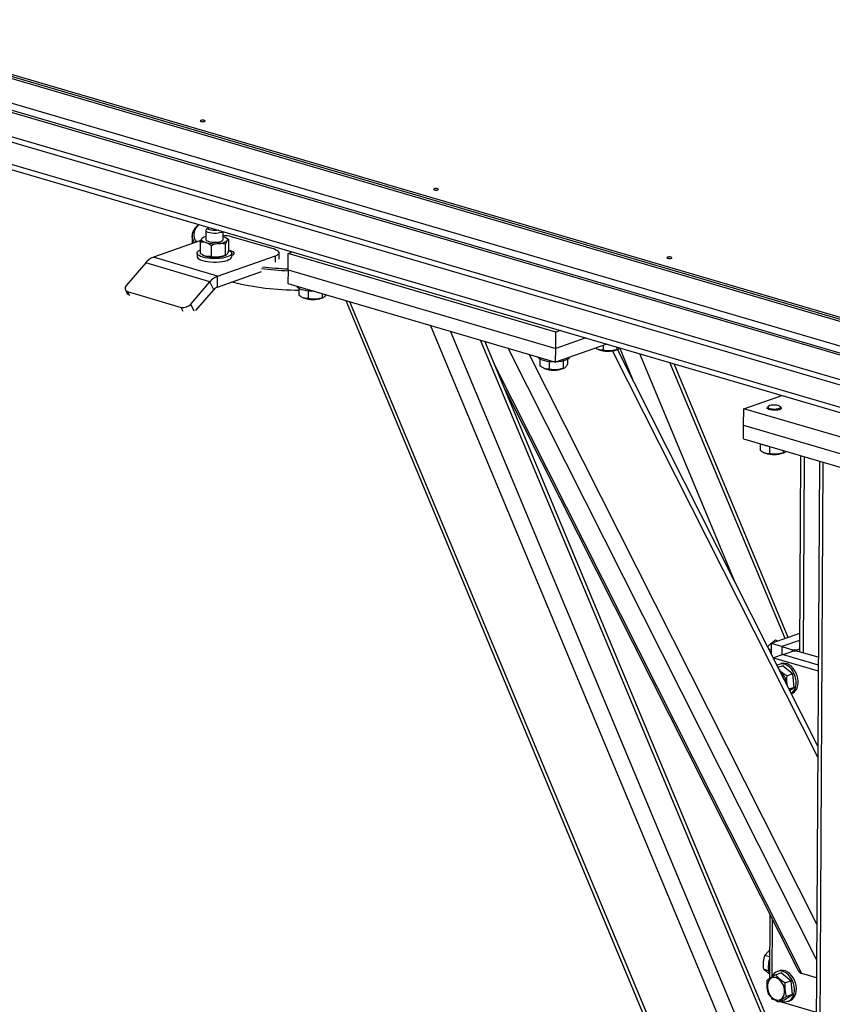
# Model space of a CAD drawing. Header units: millimetres. Extents: x 5 to 589, y 5 to 415.
# Tile 47 of 120: x 330 to 344, y 63 to 81. Entities that reach past the tile are written whole.
import ezdxf

# ---------------------------------------------------------------- set-up
doc = ezdxf.new("R2010")
doc.units = ezdxf.units.MM
doc.layers.add('TRAIT-FORT', color=4, linetype='Continuous', lineweight=25)

msp = doc.modelspace()

# ---------------------------------------------------------------- linework, layer by layer
at = {"layer": 'TRAIT-FORT', "color": 4, "linetype": 'Continuous', "lineweight": 25}
for p, q in [((345.49, 74.483), (302.675, 87.03)), ((345.415, 74.935), (304.087, 87.047)), ((304.334, 87.05), (345.402, 75.014)), ((304.334, 87.014), (345.402, 74.979)), ((345.489, 74.364), (302.674, 86.911)), ((303.027, 86.774), (345.47, 74.335)), ((303.024, 86.347), (345.467, 73.909)), ((303.148, 86.219), (345.46, 73.819)), ((305.383, 85.179), (345.336, 73.471)), ((305.507, 85.051), (345.329, 73.381)), ((333.316, 76.901), (333.316, 76.878)), ((333.042, 76.752), (333.041, 76.615)), ((333.278, 76.842), (333.277, 76.688)), ((333.316, 76.884), (333.287, 76.859)), ((333.577, 76.687), (333.578, 76.825)), ((334.466, 76.517), (333.723, 76.735)), ((333.19, 76.668), (332.367, 76.379)), ((333.179, 76.64), (333.178, 76.451)), ((333.229, 76.723), (333.221, 76.718)), ((333.37, 76.583), (333.369, 76.394)), ((333.617, 76.417), (333.618, 76.606)), ((333.638, 76.713), (333.626, 76.72)), ((333.674, 76.498), (333.675, 76.687)), ((333.126, 76.452), (333.126, 76.393)), ((333.215, 76.425), (333.227, 76.418)), ((333.482, 76.052), (334.485, 76.404)), ((333.625, 76.416), (333.632, 76.42)), ((333.726, 76.39), (333.726, 76.449)), ((334.484, 76.293), (334.485, 76.404)), ((334.549, 76.346), (334.549, 76.457)), ((334.704, 76.159), (334.706, 76.443)), ((334.706, 76.443), (334.784, 76.471)), ((339.351, 75.082), (334.706, 76.443)), ((332.233, 76.281), (331.9, 75.895)), ((333.348, 75.955), (332.233, 76.281)), ((333.482, 76.052), (332.367, 76.379)), ((333.481, 75.863), (334.242, 76.13)), ((333.481, 75.863), (333.482, 76.052)), ((334.704, 76.159), (334.703, 75.922)), ((334.704, 76.159), (339.35, 74.798)), ((333.015, 75.568), (333.348, 75.955)), ((333.414, 75.814), (333.348, 75.955)), ((334.703, 75.922), (339.349, 74.561)), ((331.88, 75.814), (331.919, 75.732)), ((331.92, 75.783), (332.849, 75.51)), ((331.955, 75.71), (331.92, 75.783)), ((333.105, 75.455), (333.414, 75.814)), ((334.894, 75.836), (334.894, 75.722)), ((335.055, 75.794), (335.055, 75.661)), ((335.296, 75.749), (335.296, 75.675)), ((333.073, 75.444), (333.015, 75.568)), ((334.961, 75.679), (334.971, 75.675)), ((335.298, 75.673), (335.315, 75.68)), ((335.706, 75.628), (343.347, 57.311)), ((343.348, 57.461), (335.779, 75.607)), ((332.884, 75.437), (332.849, 75.51)), ((343.364, 60.358), (337.174, 75.198)), ((343.268, 61.324), (337.523, 75.096)), ((339.35, 74.798), (339.351, 75.082)), ((339.43, 75.11), (339.351, 75.082)), ((343.611, 61.605), (338.047, 74.942)), ((343.666, 61.624), (338.12, 74.921)), ((340.238, 74.873), (339.349, 74.561)), ((339.871, 74.98), (339.35, 74.798)), ((343.877, 64.193), (338.526, 74.802)), ((343.881, 64.804), (338.891, 74.695)), ((339.349, 74.561), (339.35, 74.798)), ((340.079, 74.782), (340.088, 74.778)), ((340.173, 74.85), (340.172, 74.765)), ((343.897, 67.701), (340.338, 74.756)), ((340.413, 74.821), (340.413, 74.778)), ((340.416, 74.776), (340.432, 74.783)), ((343.898, 67.892), (340.424, 74.779)), ((340.695, 74.242), (340.46, 74.805)), ((342.465, 70.733), (340.808, 74.706)), ((343.622, 63.946), (338.283, 74.53)), ((339.076, 74.611), (339.075, 74.496)), ((339.236, 74.568), (339.236, 74.436)), ((339.477, 74.58), (339.477, 74.45)), ((339.557, 74.608), (339.557, 74.524)), ((343.331, 69.76), (341.332, 74.552)), ((343.386, 69.78), (341.405, 74.531)), ((339.143, 74.453), (339.152, 74.449)), ((339.479, 74.447), (339.496, 74.455)), ((338.47, 74.081), (343.538, 64.034)), ((342.613, 73.749), (343.277, 73.982)), ((342.611, 73.465), (342.613, 73.749)), ((345.4, 72.933), (342.613, 73.749)), ((343.017, 73.764), (343.017, 73.756)), ((343.041, 73.792), (343.025, 73.777)), ((343.26, 73.776), (343.244, 73.79)), ((343.267, 73.755), (343.267, 73.762)), ((342.61, 73.228), (342.611, 73.465)), ((342.611, 73.465), (345.399, 72.648)), ((342.61, 73.228), (345.397, 72.411)), ((342.898, 73.144), (342.898, 73.032)), ((342.965, 72.989), (342.974, 72.985)), ((342.986, 72.98), (342.974, 72.985)), ((343.059, 73.097), (343.058, 72.971)), ((343.299, 73.026), (343.299, 72.985)), ((343.302, 72.983), (343.318, 72.99)), ((343.601, 72.938), (343.582, 69.532)), ((343.648, 69.513), (343.667, 72.919)), ((343.926, 72.843), (343.822, 54.3)), ((343.888, 54.252), (343.992, 72.823)), ((343.584, 69.849), (343.091, 69.676)), ((343.21, 69.718), (343.163, 69.732)), ((343.583, 69.729), (343.277, 69.622)), ((343.09, 69.565), (343.048, 69.577)), ((343.091, 69.676), (343.09, 69.495)), ((343.277, 69.622), (343.091, 69.676)), ((343.277, 69.622), (343.276, 69.478)), ((343.277, 69.622), (343.462, 69.567)), ((343.462, 69.567), (343.533, 69.568)), ((343.462, 69.543), (343.462, 69.567)), ((343.533, 69.568), (343.582, 69.585)), ((343.533, 69.568), (343.533, 69.545)), ((343.299, 69.486), (343.132, 69.427)), ((343.132, 69.427), (343.132, 69.412)), ((343.132, 69.427), (343.905, 69.2)), ((343.299, 69.486), (343.466, 69.545)), ((343.299, 69.486), (343.906, 69.308)), ((343.537, 69.545), (343.466, 69.545)), ((343.907, 69.437), (343.537, 69.545)), ((343.298, 69.291), (343.208, 69.26)), ((343.262, 69.325), (343.229, 69.314)), ((343.298, 69.291), (343.466, 69.152)), ((343.466, 69.152), (343.366, 69.117)), ((343.487, 68.914), (343.466, 69.152)), ((343.487, 68.914), (343.398, 68.883)), ((343.409, 68.862), (343.487, 68.914)), ((343.438, 68.804), (343.444, 68.806)), ((343.064, 64.974), (343.058, 63.857)), ((343.106, 64.891), (343.101, 63.886)), ((343.06, 64.236), (342.981, 64.259)), ((343.046, 63.996), (342.96, 64.021)), ((343.268, 63.962), (343.168, 63.927)), ((343.232, 63.996), (343.199, 63.985)), ((343.268, 63.962), (343.436, 63.823)), ((343.876, 63.871), (343.622, 63.946)), ((343.436, 63.823), (343.336, 63.787)), ((343.457, 63.585), (343.436, 63.823)), ((343.311, 63.488), (343.457, 63.585)), ((343.457, 63.585), (343.357, 63.55)), ((343.099, 63.532), (343.098, 63.506)), ((343.098, 63.506), (343.151, 63.491)), ((343.311, 63.488), (343.211, 63.453)), ((343.243, 63.464), (343.872, 63.279)), ((343.381, 63.466), (343.414, 63.477))]:
    msp.add_line(p, q, dxfattribs=at)
at = {"layer": 'TRAIT-FORT', "color": 4, "linetype": 'Continuous', "lineweight": 25, "flags": 128}
for points in [[(333.19, 78.755), (333.181, 78.75), (333.179, 78.745), (333.183, 78.74), (333.193, 78.735), (333.207, 78.733), (333.223, 78.732), (333.24, 78.733), (333.253, 78.736), (333.261, 78.741), (333.264, 78.746), (333.26, 78.751), (333.25, 78.755), (333.235, 78.758), (333.219, 78.759), (333.203, 78.758), (333.19, 78.755)], [(337.241, 77.567), (337.232, 77.563), (337.23, 77.558), (337.234, 77.553), (337.244, 77.548), (337.258, 77.545), (337.275, 77.545), (337.291, 77.546), (337.304, 77.549), (337.312, 77.553), (337.315, 77.559), (337.311, 77.564), (337.301, 77.568), (337.286, 77.571), (337.27, 77.572), (337.254, 77.571), (337.241, 77.567)], [(333.08, 76.629), (333.067, 76.652), (333.05, 76.693), (333.042, 76.734), (333.043, 76.776), (333.053, 76.817), (333.072, 76.858), (333.099, 76.898), (333.136, 76.938), (333.149, 76.95)], [(333.15, 76.95), (333.124, 76.92), (333.097, 76.88), (333.078, 76.84), (333.068, 76.799), (333.068, 76.758), (333.076, 76.717), (333.092, 76.677), (333.114, 76.641)], [(333.572, 76.826), (333.567, 76.823), (333.549, 76.812), (333.522, 76.804), (333.49, 76.798), (333.455, 76.794), (333.417, 76.794), (333.38, 76.796), (333.346, 76.802), (333.318, 76.81), (333.296, 76.82), (333.283, 76.831), (333.278, 76.843), (333.284, 76.855), (333.287, 76.859)], [(333.497, 76.848), (333.491, 76.847), (333.462, 76.842), (333.43, 76.841), (333.399, 76.842), (333.369, 76.847), (333.345, 76.853), (333.327, 76.862), (333.317, 76.872), (333.316, 76.878)], [(333.58, 76.74), (333.6, 76.733), (333.618, 76.725), (333.632, 76.717), (333.642, 76.708), (333.649, 76.699), (333.652, 76.689), (333.652, 76.68), (333.647, 76.671)], [(333.275, 76.635), (333.255, 76.642), (333.237, 76.65), (333.223, 76.658), (333.213, 76.667), (333.206, 76.676), (333.203, 76.686), (333.203, 76.695), (333.208, 76.705)], [(333.277, 76.688), (333.282, 76.677), (333.295, 76.666), (333.317, 76.656), (333.345, 76.648), (333.379, 76.642), (333.416, 76.64), (333.454, 76.64), (333.49, 76.644), (333.522, 76.65), (333.548, 76.658), (333.566, 76.669), (333.576, 76.68), (333.577, 76.687)], [(333.126, 76.393), (333.128, 76.381), (333.139, 76.364), (333.159, 76.349), (333.187, 76.335), (333.222, 76.322), (333.264, 76.312), (333.31, 76.304), (333.36, 76.298), (333.412, 76.296), (333.464, 76.296), (333.515, 76.299)], [(333.515, 76.359), (333.464, 76.355), (333.412, 76.355), (333.36, 76.357), (333.31, 76.363), (333.264, 76.371), (333.223, 76.381), (333.187, 76.394), (333.159, 76.408), (333.14, 76.424), (333.129, 76.44), (333.127, 76.457), (333.134, 76.473), (333.149, 76.489), (333.174, 76.504), (333.179, 76.506)], [(333.674, 76.503), (333.693, 76.493), (333.713, 76.478), (333.724, 76.461), (333.726, 76.445), (333.719, 76.428), (333.703, 76.412), (333.679, 76.398), (333.647, 76.384), (333.608, 76.373), (333.564, 76.365), (333.515, 76.359)], [(333.515, 76.299), (333.563, 76.305), (333.607, 76.314), (333.646, 76.325), (333.678, 76.338), (333.703, 76.353), (333.718, 76.369), (333.725, 76.385), (333.726, 76.39)], [(333.726, 76.413), (333.746, 76.422), (333.761, 76.434), (333.768, 76.446), (333.766, 76.458), (333.755, 76.471), (333.736, 76.482), (333.71, 76.491), (333.687, 76.497)], [(334.485, 76.404), (334.514, 76.417), (334.535, 76.431), (334.547, 76.446), (334.549, 76.461), (334.541, 76.477), (334.525, 76.492), (334.499, 76.505), (334.466, 76.517)], [(341.292, 76.38), (341.283, 76.376), (341.281, 76.37), (341.285, 76.365), (341.295, 76.361), (341.309, 76.358), (341.326, 76.357), (341.342, 76.359), (341.355, 76.362), (341.363, 76.366), (341.366, 76.371), (341.362, 76.377), (341.352, 76.381), (341.338, 76.384), (341.321, 76.385), (341.305, 76.383), (341.292, 76.38)], [(331.9, 75.895), (331.888, 75.878), (331.879, 75.86), (331.875, 75.843), (331.876, 75.827), (331.881, 75.812), (331.89, 75.8), (331.903, 75.79), (331.92, 75.783)], [(335.157, 75.789), (335.117, 75.79), (335.068, 75.792), (335.022, 75.798), (334.979, 75.806), (334.941, 75.816), (334.91, 75.828), (334.885, 75.842), (334.869, 75.857), (334.861, 75.873), (334.861, 75.876)], [(339.336, 74.564), (339.298, 74.564), (339.25, 74.567), (339.203, 74.572), (339.16, 74.58), (339.122, 74.591), (339.091, 74.603), (339.066, 74.617), (339.05, 74.632), (339.042, 74.647), (339.042, 74.651)], [(339.591, 74.646), (339.586, 74.633), (339.572, 74.618), (339.55, 74.604), (339.52, 74.592), (339.483, 74.581), (339.442, 74.573), (339.396, 74.567), (339.36, 74.565)], [(343.048, 73.737), (343.029, 73.746), (343.019, 73.757), (343.018, 73.768), (343.025, 73.777)], [(343.061, 73.757), (343.086, 73.75), (343.115, 73.746), (343.147, 73.745), (343.178, 73.747), (343.207, 73.751), (343.229, 73.759), (343.244, 73.768), (343.25, 73.778), (343.246, 73.788), (343.233, 73.797), (343.212, 73.805), (343.185, 73.811), (343.154, 73.814), (343.122, 73.813), (343.092, 73.81), (343.066, 73.804), (343.047, 73.796), (343.037, 73.786), (343.036, 73.776), (343.044, 73.766), (343.061, 73.757)], [(343.26, 73.776), (343.262, 73.774), (343.267, 73.763), (343.264, 73.753), (343.251, 73.743), (343.231, 73.734), (343.203, 73.728), (343.172, 73.724), (343.138, 73.723), (343.104, 73.725), (343.074, 73.73), (343.048, 73.737)], [(343.084, 69.505), (343.085, 69.506), (343.09, 69.524)], [(343.437, 68.807), (343.454, 68.819), (343.479, 68.846), (343.5, 68.879), (343.514, 68.918), (343.522, 68.962), (343.524, 69.008), (343.519, 69.056), (343.507, 69.103), (343.49, 69.149), (343.467, 69.193), (343.44, 69.231), (343.408, 69.264), (343.374, 69.29), (343.338, 69.309), (343.301, 69.319), (343.265, 69.321), (343.231, 69.314), (343.199, 69.299), (343.191, 69.294)], [(343.444, 68.806), (343.458, 68.812), (343.487, 68.831), (343.513, 68.858), (343.533, 68.891), (343.547, 68.93), (343.556, 68.973), (343.557, 69.02), (343.552, 69.067), (343.541, 69.115), (343.524, 69.161), (343.501, 69.204), (343.473, 69.243), (343.442, 69.276), (343.407, 69.302), (343.371, 69.321), (343.335, 69.331), (343.299, 69.333), (343.264, 69.326), (343.262, 69.325)], [(343.267, 63.472), (343.29, 63.464), (343.326, 63.458), (343.362, 63.46), (343.395, 63.471), (343.424, 63.49), (343.45, 63.517), (343.47, 63.55), (343.484, 63.589), (343.492, 63.633), (343.494, 63.679), (343.489, 63.727), (343.478, 63.774), (343.46, 63.82), (343.437, 63.864), (343.41, 63.902), (343.378, 63.935), (343.344, 63.961), (343.308, 63.98), (343.271, 63.99), (343.235, 63.992), (343.201, 63.985), (343.17, 63.97), (343.142, 63.947), (343.119, 63.917), (343.105, 63.889)], [(343.414, 63.477), (343.428, 63.483), (343.458, 63.502), (343.483, 63.529), (343.503, 63.562), (343.518, 63.601), (343.526, 63.644), (343.527, 63.691), (343.522, 63.738), (343.511, 63.786), (343.494, 63.832), (343.471, 63.875), (343.443, 63.914), (343.412, 63.947), (343.377, 63.973), (343.341, 63.992), (343.305, 64.002), (343.269, 64.004), (343.234, 63.997), (343.232, 63.996)], [(343.024, 63.704), (343.03, 63.663), (343.044, 63.623), (343.062, 63.585), (343.086, 63.552), (343.113, 63.525), (343.143, 63.505), (343.174, 63.492), (343.206, 63.488), (343.235, 63.492), (343.262, 63.505), (343.285, 63.526), (343.303, 63.553), (343.316, 63.586), (343.322, 63.624), (343.322, 63.664), (343.315, 63.705), (343.302, 63.745), (343.283, 63.783), (343.259, 63.816), (343.232, 63.843), (343.202, 63.864), (343.171, 63.876), (343.14, 63.88), (343.11, 63.876), (343.083, 63.863), (343.06, 63.843), (343.042, 63.815), (343.029, 63.782), (343.023, 63.744), (343.024, 63.704)]]:
    msp.add_lwpolyline(points, dxfattribs=at)
at = {"layer": 'TRAIT-FORT', "color": 4, "linetype": 'Continuous', "lineweight": 25}
for centre, radius, start, end in [((333.305, 76.608), 0.137, 101.511, 135.054), ((333.563, 76.138), 0.618, 74.97, 88.6069), ((333.431, 77.226), 0.611, 255.2005, 275.9524), ((333.499, 76.855), 0.237, 268.9123, 308.7882), ((333.326, 76.588), 0.196, 239.8882, 254.4992), ((333.43, 76.989), 0.611, 255.2005, 275.9524), ((333.476, 76.718), 0.337, 272.9079, 296.1667), ((332.484, 76.077), 0.324, 111.2473, 140.9057), ((333.599, 75.75), 0.324, 111.2473, 140.9057), ((334.923, 81.551), 5.409, 262.7672, 267.6757), ((334.924, 81.516), 5.342, 262.8681, 267.6453), ((334.875, 80.534), 4.724, 255.9831, 270.2354), ((333.539, 75.712), 0.162, 111.2473, 140.9057), ((332.883, 75.681), 0.174, 258.8782, 319.3271), ((335.137, 76.124), 0.479, 249.7058, 289.6529), ((340.255, 75.227), 0.479, 249.7058, 289.6529), ((339.318, 74.899), 0.479, 249.7058, 289.6529), ((343.074, 73.506), 0.4, 245.4189, 261.9135), ((343.14, 73.453), 0.498, 252.0003, 289.0274), ((343.092, 68.974), 0.26, 359.9138, 53.6231), ((343.398, 64.073), 0.359, 160.2026, 199.1562)]:
    msp.add_arc(centre, radius, start, end, dxfattribs=at)
msp.add_ellipse((343.624, 64.308), major_axis=(-0.019, 0.365), ratio=0.404342, start_param=2.399931, end_param=3.001024, dxfattribs=at)
for points, knots in [([(333.179, 76.64), (333.184, 76.653), (333.193, 76.68), (333.203, 76.696), (333.208, 76.705)], [0, 0, 0, 0, 0.4932444, 1, 1, 1, 1]), ([(333.275, 76.635), (333.261, 76.639), (333.234, 76.645), (333.202, 76.644), (333.184, 76.641), (333.179, 76.64)], [0, 0, 0, 0, 0.413688, 0.838028, 1, 1, 1, 1]), ([(333.208, 76.705), (333.212, 76.71), (333.217, 76.716), (333.221, 76.718), (333.222, 76.718)], [0, 0, 0, 0, 0.879581, 1, 1, 1, 1]), ([(333.37, 76.583), (333.355, 76.594), (333.324, 76.617), (333.291, 76.629), (333.275, 76.635)], [0, 0, 0, 0, 0.493244, 1, 1, 1, 1]), ([(333.494, 76.618), (333.477, 76.616), (333.441, 76.611), (333.4, 76.596), (333.377, 76.586), (333.37, 76.583)], [0, 0, 0, 0, 0.413688, 0.838028, 1, 1, 1, 1]), ([(333.618, 76.606), (333.598, 76.611), (333.558, 76.621), (333.516, 76.619), (333.494, 76.618)], [0, 0, 0, 0, 0.493244, 1, 1, 1, 1]), ([(333.647, 76.671), (333.643, 76.664), (333.635, 76.651), (333.625, 76.626), (333.62, 76.611), (333.618, 76.606)], [0, 0, 0, 0, 0.413688, 0.838028, 1, 1, 1, 1]), ([(333.638, 76.712), (333.646, 76.708), (333.658, 76.7), (333.67, 76.691), (333.675, 76.687)], [0, 0, 0, 0, 0.594816, 1, 1, 1, 1]), ([(333.675, 76.687), (333.671, 76.687), (333.662, 76.688), (333.652, 76.676), (333.647, 76.671)], [0, 0, 0, 0, 0.493244, 1, 1, 1, 1]), ([(333.273, 76.399), (333.26, 76.404), (333.233, 76.414), (333.201, 76.434), (333.183, 76.447), (333.178, 76.451)], [0, 0, 0, 0, 0.413688, 0.838028, 1, 1, 1, 1]), ([(333.369, 76.394), (333.354, 76.392), (333.323, 76.388), (333.29, 76.395), (333.273, 76.399)], [0, 0, 0, 0, 0.493244, 1, 1, 1, 1]), ([(333.493, 76.382), (333.475, 76.381), (333.44, 76.379), (333.399, 76.386), (333.375, 76.392), (333.369, 76.394)], [0, 0, 0, 0, 0.413688, 0.838028, 1, 1, 1, 1]), ([(333.617, 76.417), (333.597, 76.409), (333.557, 76.391), (333.514, 76.385), (333.493, 76.382)], [0, 0, 0, 0, 0.493244, 1, 1, 1, 1]), ([(333.646, 76.434), (333.642, 76.429), (333.633, 76.419), (333.624, 76.417), (333.619, 76.417), (333.617, 76.417)], [0, 0, 0, 0, 0.413688, 0.838028, 1, 1, 1, 1]), ([(333.674, 76.498), (333.67, 76.485), (333.66, 76.458), (333.651, 76.442), (333.646, 76.434)], [0, 0, 0, 0, 0.493244, 1, 1, 1, 1]), ([(335.055, 75.661), (335.034, 75.662), (335, 75.663), (334.951, 75.682), (334.918, 75.703), (334.899, 75.717), (334.894, 75.722)], [0, 0, 0, 0, 0.385549, 0.637642, 0.896546, 1, 1, 1, 1]), ([(335.296, 75.675), (335.302, 75.676), (335.316, 75.679), (335.337, 75.694), (335.353, 75.712), (335.361, 75.726), (335.363, 75.729)], [0, 0, 0, 0, 0.314567, 0.635955, 0.909853, 1, 1, 1, 1]), ([(335.296, 75.675), (335.275, 75.669), (335.232, 75.656), (335.17, 75.648), (335.11, 75.651), (335.073, 75.658), (335.055, 75.661)], [0, 0, 0, 0, 0.264605, 0.534948, 0.765343, 1, 1, 1, 1]), ([(340.172, 74.765), (340.152, 74.765), (340.118, 74.766), (340.073, 74.783), (340.051, 74.798), (340.041, 74.804)], [0, 0, 0, 0, 0.475173, 0.785866, 1, 1, 1, 1]), ([(340.413, 74.778), (340.392, 74.772), (340.35, 74.759), (340.287, 74.752), (340.227, 74.754), (340.191, 74.761), (340.172, 74.765)], [0, 0, 0, 0, 0.264605, 0.534948, 0.765343, 1, 1, 1, 1]), ([(340.413, 74.778), (340.42, 74.78), (340.434, 74.782), (340.451, 74.793), (340.46, 74.805), (340.462, 74.807)], [0, 0, 0, 0, 0.43416, 0.877734, 1, 1, 1, 1]), ([(339.477, 74.45), (339.484, 74.451), (339.498, 74.453), (339.518, 74.469), (339.538, 74.493), (339.551, 74.513), (339.557, 74.524)], [0, 0, 0, 0, 0.264605, 0.534948, 0.765343, 1, 1, 1, 1]), ([(339.236, 74.436), (339.215, 74.437), (339.181, 74.437), (339.132, 74.457), (339.099, 74.477), (339.08, 74.492), (339.075, 74.496)], [0, 0, 0, 0, 0.385549, 0.637642, 0.896546, 1, 1, 1, 1]), ([(339.477, 74.45), (339.456, 74.443), (339.413, 74.431), (339.351, 74.423), (339.291, 74.425), (339.254, 74.433), (339.236, 74.436)], [0, 0, 0, 0, 0.264605, 0.534948, 0.765343, 1, 1, 1, 1]), ([(342.898, 73.032), (342.918, 73.017), (342.952, 72.992), (343.001, 72.975), (343.034, 72.971), (343.053, 72.971), (343.058, 72.971)], [0, 0, 0, 0, 0.385549, 0.637642, 0.896546, 1, 1, 1, 1]), ([(343.299, 72.985), (343.278, 72.979), (343.236, 72.966), (343.173, 72.958), (343.113, 72.961), (343.077, 72.968), (343.058, 72.971)], [0, 0, 0, 0, 0.264605, 0.534948, 0.765343, 1, 1, 1, 1]), ([(343.299, 72.985), (343.306, 72.986), (343.32, 72.989), (343.336, 72.999), (343.345, 73.011), (343.347, 73.012)], [0, 0, 0, 0, 0.446251, 0.902179, 1, 1, 1, 1]), ([(343.163, 69.732), (343.145, 69.72), (343.111, 69.698), (343.068, 69.661), (343.042, 69.633), (343.032, 69.618), (343.029, 69.614)], [0, 0, 0, 0, 0.318714, 0.64434, 0.921849, 1, 1, 1, 1]), ([(343.227, 69.222), (343.229, 69.22), (343.242, 69.205), (343.272, 69.178), (343.317, 69.145), (343.349, 69.126), (343.366, 69.117)], [0, 0, 0, 0, 0.0504, 0.399488, 0.696992, 1, 1, 1, 1]), ([(343.375, 68.928), (343.372, 68.941), (343.364, 68.972), (343.361, 69.027), (343.362, 69.078), (343.365, 69.108), (343.366, 69.117)], [0, 0, 0, 0, 0.214283, 0.536641, 0.86771, 1, 1, 1, 1]), ([(342.96, 64.021), (342.957, 64.053), (342.952, 64.106), (342.959, 64.178), (342.97, 64.225), (342.979, 64.252), (342.981, 64.259)], [0, 0, 0, 0, 0.385549, 0.637642, 0.896546, 1, 1, 1, 1]), ([(343.061, 64.35), (343.053, 64.343), (343.032, 64.326), (343.005, 64.295), (342.989, 64.271), (342.981, 64.259)], [0, 0, 0, 0, 0.231971, 0.612467, 1, 1, 1, 1]), ([(343.059, 63.946), (343.054, 63.949), (343.034, 63.962), (343.007, 63.981), (342.979, 64.003), (342.966, 64.015), (342.96, 64.021)], [0, 0, 0, 0, 0.099008, 0.430227, 0.712503, 1, 1, 1, 1]), ([(343.168, 63.927), (343.152, 63.917), (343.119, 63.898), (343.078, 63.871), (343.046, 63.849), (343.03, 63.836), (343.022, 63.83)], [0, 0, 0, 0, 0.264605, 0.534948, 0.765343, 1, 1, 1, 1]), ([(343.168, 63.927), (343.179, 63.914), (343.201, 63.887), (343.242, 63.849), (343.287, 63.816), (343.32, 63.797), (343.336, 63.787)], [0, 0, 0, 0, 0.264605, 0.534948, 0.765343, 1, 1, 1, 1]), ([(343.043, 63.592), (343.035, 63.621), (343.023, 63.668), (343.017, 63.74), (343.018, 63.791), (343.021, 63.821), (343.022, 63.83)], [0, 0, 0, 0, 0.385549, 0.637642, 0.896546, 1, 1, 1, 1]), ([(343.357, 63.55), (343.349, 63.579), (343.336, 63.626), (343.331, 63.698), (343.332, 63.749), (343.335, 63.779), (343.336, 63.787)], [0, 0, 0, 0, 0.385549, 0.637642, 0.896546, 1, 1, 1, 1]), ([(343.211, 63.453), (343.192, 63.463), (343.156, 63.485), (343.109, 63.521), (343.072, 63.557), (343.053, 63.58), (343.043, 63.592)], [0, 0, 0, 0, 0.264605, 0.534948, 0.765343, 1, 1, 1, 1]), ([(343.211, 63.453), (343.22, 63.46), (343.238, 63.474), (343.273, 63.499), (343.314, 63.524), (343.342, 63.542), (343.357, 63.55)], [0, 0, 0, 0, 0.264605, 0.534948, 0.765343, 1, 1, 1, 1])]:
    msp.add_open_spline(points, degree=3, knots=knots, dxfattribs=at)

doc.saveas('drawing.dxf')
